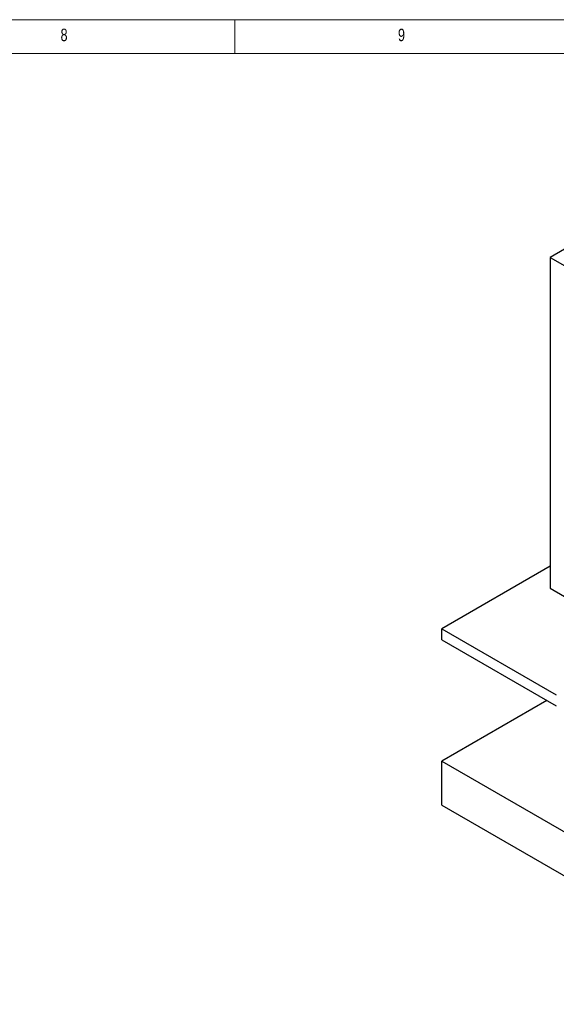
# Model space of a CAD drawing. Header units: millimetres. Extents: x 5 to 589, y 5 to 415.
# Tile 19 of 24: x 365 to 445, y 269 to 415. Entities that reach past the tile are written whole.
import ezdxf

# ---------------------------------------------------------------- set-up
doc = ezdxf.new("R2010")
doc.units = ezdxf.units.MM
doc.layers.add('NOTES', color=6, linetype='Continuous')
doc.layers.add('TRAIT-FORT', color=4, linetype='Continuous', lineweight=25)
doc.styles.add('SLDTEXTSTYLE0', font='TXT', dxfattribs={"width": 0.75})

msp = doc.modelspace()

# ---------------------------------------------------------------- linework, layer by layer
at = {"color": 7, "linetype": 'Continuous', "lineweight": 18}
for p, q in [((589, 415), (5, 415)), ((397, 415), (397, 410)), ((584, 410), (10, 410))]:
    msp.add_line(p, q, dxfattribs=at)
at = {"layer": 'TRAIT-FORT', "color": 4, "linetype": 'Continuous', "lineweight": 25}
for p, q in [((482.55446, 402.2428), (443.69187, 379.8079)), ((443.69187, 379.8079), (443.69187, 330.81545)), ((443.69187, 379.8079), (505.91727, 343.88594)), ((443.69187, 334.08067), (427.65531, 324.82296)), ((443.69187, 330.81545), (505.91727, 294.8935)), ((427.65531, 324.82296), (444.62587, 315.02606)), ((427.65531, 323.18988), (427.65531, 324.82296)), ((427.65531, 323.18988), (444.62587, 313.39298)), ((443.21419, 314.20793), (427.65531, 305.22598)), ((427.65531, 298.69365), (427.65531, 305.22598)), ((427.65531, 305.22598), (512.50812, 256.24149)), ((427.65531, 298.69365), (512.50812, 249.70917))]:
    msp.add_line(p, q, dxfattribs=at)

# ---------------------------------------------------------------- texts
at = {"layer": 'NOTES', "color": 211, "char_height": 1.85208, "attachment_point": 1, "style": 'SLDTEXTSTYLE0'}
for s, insert in [('8', (371.16667, 413.66802)), ('9', (421.16667, 413.66802))]:
    msp.add_mtext(s, dxfattribs=dict(at, insert=insert))

doc.saveas('drawing.dxf')
